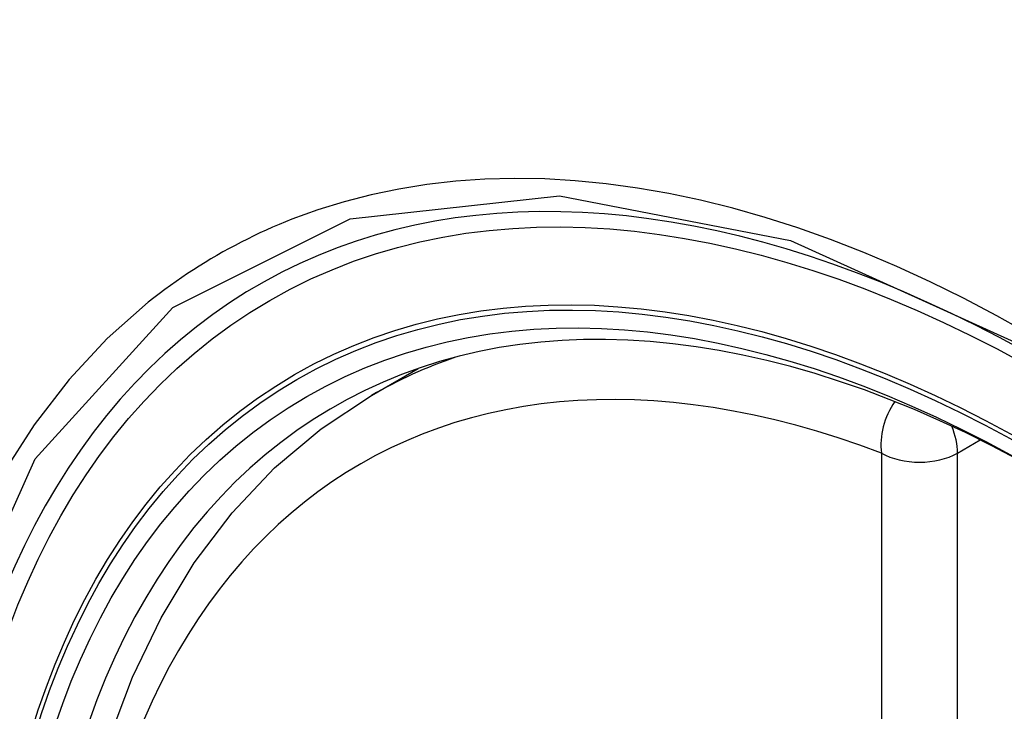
# Model space of a CAD drawing. Header units: inches. Extents: x 481 to 566.6, y 187.4 to 263.9.
# Tile 43 of 132: x 499.682 to 499.898, y 245.436 to 245.588. Entities that reach past the tile are written whole.
import ezdxf

# ---------------------------------------------------------------- set-up
doc = ezdxf.new("R2010")
doc.units = ezdxf.units.IN
doc.header["$MEASUREMENT"] = 0
doc.layers.add('Visible Edges(ANSI)', color=7, linetype='Continuous', lineweight=25)
doc.layers.add('Visible Tangent Edges(ANSI)', color=7, linetype='Continuous', lineweight=25)

msp = doc.modelspace()

# ---------------------------------------------------------------- linework, layer by layer
at = {"layer": 'Visible Edges(ANSI)'}
msp.add_line((499.75956, 245.50519), (499.76983, 245.51112), dxfattribs=at)
at = {"layer": 'Visible Edges(ANSI)', "flags": 128}
msp.add_lwpolyline([(499.72712, 245.19744), (499.71939, 245.21659), (499.71253, 245.23583), (499.70658, 245.25507), (499.70158, 245.27421), (499.69754, 245.29319), (499.69449, 245.31191), (499.69244, 245.3303), (499.69141, 245.34828), (499.69141, 245.36577), (499.69245, 245.3827), (499.69453, 245.39899), (499.69766, 245.41458), (499.70185, 245.42939), (499.70708, 245.44336), (499.71335, 245.45641), (499.72065, 245.46846), (499.72896, 245.47944), (499.73826, 245.48928), (499.74848, 245.49788), (499.75956, 245.50519)], dxfattribs=at)
at = {"layer": 'Visible Edges(ANSI)'}
for centre, major_axis, start_param, end_param in [((500.0135, 244.72784), (-0.64961, 1.12515), 5.161526, 5.834048), ((499.90875, 245.22991), (0.15748, -0.27276), 2.363977, 7.060801)]:
    msp.add_ellipse(centre, major_axis=major_axis, ratio=0.57735, start_param=start_param, end_param=end_param, dxfattribs=at)
msp.add_ellipse((499.90527, 245.22791), major_axis=(-0.15994, 0.27703), ratio=0.57735, dxfattribs=at)
at = {"layer": 'Visible Tangent Edges(ANSI)'}
for p, q in [((499.88822, 245.49254), (499.89321, 245.49542)), ((499.87152, 245.49254), (499.87152, 245.00787)), ((499.88822, 245.00787), (499.88822, 245.49254))]:
    msp.add_line(p, q, dxfattribs=at)
at = {"layer": 'Visible Tangent Edges(ANSI)', "flags": 128}
for points in [[(499.90415, 245.51859), (499.89684, 245.52268), (499.88952, 245.52653), (499.88221, 245.53013), (499.8749, 245.53347), (499.86762, 245.53656), (499.86036, 245.53939), (499.85315, 245.54196), (499.84598, 245.54425), (499.83887, 245.54628), (499.83182, 245.54803), (499.82485, 245.54951), (499.81793, 245.55071), (499.81107, 245.55165), (499.80429, 245.55231), (499.79758, 245.55269), (499.79097, 245.5528), (499.78445, 245.55264), (499.77804, 245.5522), (499.77174, 245.55148), (499.76556, 245.55049), (499.7595, 245.54923), (499.75357, 245.54771), (499.74776, 245.54591), (499.74209, 245.54385)], [(499.69587, 245.1907), (499.67174, 245.25977), (499.65829, 245.32736), (499.65615, 245.39043), (499.6654, 245.44586), (499.68569, 245.49131), (499.71595, 245.52452), (499.75489, 245.54398), (499.80086, 245.54896), (499.85153, 245.53919), (499.90465, 245.51514)], [(499.74209, 245.54385), (499.74067, 245.54328), (499.73926, 245.54269), (499.73785, 245.54209), (499.73646, 245.54147), (499.73507, 245.54084), (499.73369, 245.54019), (499.73232, 245.53952), (499.73097, 245.53884), (499.72962, 245.53813), (499.72828, 245.53742), (499.72695, 245.53668), (499.72563, 245.53593), (499.72432, 245.53516), (499.72302, 245.53438), (499.72173, 245.53358), (499.72045, 245.53276), (499.71918, 245.53193), (499.71792, 245.53108), (499.71666, 245.53021), (499.71542, 245.52933), (499.71419, 245.52843), (499.71297, 245.52752), (499.71176, 245.52659), (499.71056, 245.52564)], [(499.71056, 245.52564), (499.70154, 245.51766), (499.69318, 245.50869), (499.68552, 245.49877), (499.67858, 245.48792), (499.6724, 245.47618), (499.66699, 245.46359), (499.66238, 245.45017), (499.6586, 245.43603), (499.65565, 245.42119), (499.65354, 245.40569), (499.65227, 245.38958), (499.65184, 245.3729), (499.65227, 245.35569), (499.65356, 245.33804), (499.65569, 245.32004), (499.65865, 245.30173), (499.66244, 245.28319), (499.66704, 245.26445), (499.67243, 245.24559), (499.67861, 245.22667), (499.68555, 245.20775)]]:
    msp.add_lwpolyline(points, dxfattribs=at)
at = {"layer": 'Visible Tangent Edges(ANSI)'}
for centre, major_axis, ratio, start_param, end_param in [((499.90776, 245.22934), (-0.17318, 0.29996), 0.57735, 5.05527, 10.652693), ((499.90771, 245.22931), (-0.15059, 0.26083), 0.57735, 5.66855, 8.468616), ((499.91606, 245.23413), (-0.1565, 0.27106), 0.57735, 6.171189, 6.283185), ((499.87987, 245.49736), (-0.00418, -0.01105), 0.667065, 4.356432, 5.396522), ((499.87987, 245.49736), (0.00591, -0.01023), 0.57735, 0.785398, 1.348991), ((499.87987, 245.49736), (-0.01181, 0), 0.57735, 0.785398, 2.356194)]:
    msp.add_ellipse(centre, major_axis=major_axis, ratio=ratio, start_param=start_param, end_param=end_param, dxfattribs=at)
for centre, major_axis in [((499.90835, 245.22968), (0.17111, -0.29637)), ((499.90538, 245.22797), (-0.1627, 0.2818)), ((499.90527, 245.22791), (0.1621, -0.28076))]:
    msp.add_ellipse(centre, major_axis=major_axis, ratio=0.57735, dxfattribs=at)

doc.saveas('drawing.dxf')
